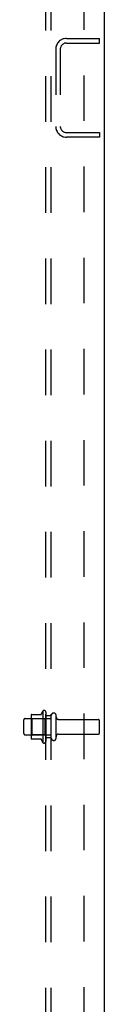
# Model space of a CAD drawing. Header units: inches. Extents: x 0 to 189, y 0 to 122.
# Tile 21 of 25: x 121.84 to 123.67, y 38.66 to 61.1. Entities that reach past the tile are written whole.
import ezdxf

# ---------------------------------------------------------------- set-up
doc = ezdxf.new("R2010")
doc.units = ezdxf.units.IN
doc.header["$LTSCALE"] = 10.388889
doc.header["$MEASUREMENT"] = 0
doc.linetypes.add('HIDDEN', pattern=[0.2, 0.1, -0.1])
doc.layers.get('0').update_dxf_attribs({"linetype": 'CONTINUOUS'})
doc.layers.add('DEFAULT_2', color=8, linetype='HIDDEN')
doc.layers.add('SUBPANEL', color=7, linetype='CONTINUOUS')

msp = doc.modelspace()

# ---------------------------------------------------------------- linework, layer by layer
at = {"color": 3, "linetype": 'Continuous'}
msp.add_line((123.673, 78.878), (123.673, 11.086), dxfattribs=at)
at = {"layer": 'DEFAULT_2', "color": 8, "linetype": 'HIDDEN'}
for p, q in [((122.815, 60.67), (123.569, 60.67)), ((123.569, 60.566), (123.569, 60.67)), ((122.569, 60.423), (122.569, 58.666)), ((122.673, 60.423), (122.673, 58.666)), ((122.815, 60.566), (123.569, 60.566)), ((122.815, 58.524), (123.569, 58.524)), ((123.569, 58.42), (122.815, 58.42)), ((123.569, 58.524), (123.569, 58.42)), ((122.274, 45.338), (122.274, 44.627)), ((121.844, 44.825), (121.844, 45.14)), ((121.874, 45.17), (122.469, 45.17)), ((122.008, 45.238), (122.008, 44.727)), ((122.028, 45.166), (122.008, 45.186)), ((122.018, 45.26), (122.246, 45.26)), ((122.324, 45.166), (122.028, 45.166)), ((122.028, 45.166), (122.028, 44.799)), ((122.324, 45.166), (122.344, 45.186)), ((122.324, 45.166), (122.324, 44.799)), ((122.344, 45.317), (122.344, 44.648)), ((122.469, 44.725), (122.469, 45.24)), ((122.579, 44.725), (122.579, 45.24)), ((122.641, 45.147), (123.539, 45.147)), ((123.569, 44.847), (123.569, 45.117)), ((121.874, 44.795), (122.469, 44.795)), ((122.028, 44.799), (122.008, 44.779)), ((122.018, 44.705), (122.246, 44.705)), ((122.324, 44.799), (122.028, 44.799)), ((122.324, 44.799), (122.344, 44.779)), ((122.641, 44.817), (123.539, 44.817))]:
    msp.add_line(p, q, dxfattribs=at)
for centre, radius, start, end in [((122.815, 60.423), 0.246, 90, 180), ((122.815, 60.423), 0.142, 90, 180), ((122.815, 58.666), 0.246, 180, 270), ((122.815, 58.666), 0.142, 180, 270), ((122.874, 44.982), 0.698, 149.3369, 156.0321), ((122.305, 45.317), 0.0384, 0, 145.5503), ((121.874, 45.14), 0.03, 90, 180), ((122.018, 45.25), 0.01, 90, 174.8062), ((122.149, 45.238), 0.141, 174.7919, 180), ((122.227, 45.27), 0.01, 270, 336.0321), ((122.524, 45.24), 0.055, 360, 180), ((122.641, 45.21), 0.0625, 180, 270), ((123.539, 45.117), 0.03, 360, 90), ((121.874, 44.825), 0.03, 180, 270), ((122.149, 44.727), 0.141, 180, 185.2081), ((122.018, 44.715), 0.01, 185.1938, 270), ((122.227, 44.695), 0.01, 23.9679, 90), ((122.874, 44.982), 0.698, 203.9679, 210.6631), ((122.524, 44.725), 0.055, 180, 0), ((122.641, 44.755), 0.0625, 90, 180), ((123.539, 44.847), 0.03, 270, 0), ((122.305, 44.648), 0.0384, 214.4497, 360)]:
    msp.add_arc(centre, radius, start, end, dxfattribs=at)
at = {"layer": 'SUBPANEL', "color": 8, "linetype": 'HIDDEN'}
for p, q in [((122.344, 15.139), (122.344, 74.826)), ((122.469, 15.139), (122.469, 74.826)), ((123.219, 21.389), (123.219, 68.576)), ((122.469, 45.232), (122.344, 45.232)), ((122.469, 44.732), (122.344, 44.732))]:
    msp.add_line(p, q, dxfattribs=at)

doc.saveas('drawing.dxf')
